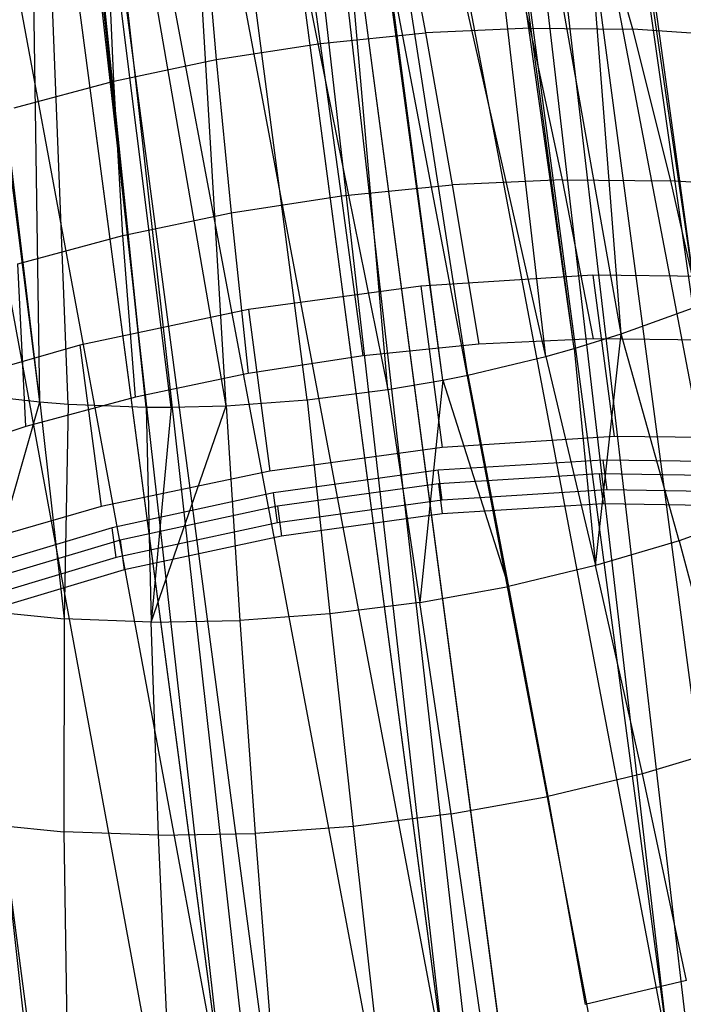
# Model space of a CAD drawing. Extents: x -23.4 to 23.6, y 0.3 to 4.
# Tile 10 of 189: x -22.5 to -22.124, y 1.08 to 1.637. Entities that reach past the tile are written whole.
import ezdxf

# ---------------------------------------------------------------- set-up
doc = ezdxf.new("R2010")
doc.units = 0
doc.header["$MEASUREMENT"] = 0
doc.layers.get('0').update_dxf_attribs({"color": 13, "linetype": 'CONTINUOUS'})

# ---------------------------------------------------------------- blocks, each defined once
blk = doc.blocks.new('FOURTY_V_PM_STL')
at = {"color": 0}
for p, q in [((-22.09624, 1.08014, -3.84648), (-22.477, 3.95314, -2.17325)), ((-22.09624, 1.08014, -3.84648), (-22.477, 3.95314, -2.17325)), ((-22.22867, 1.07115, -3.86117), (-22.60944, 3.94414, -2.18794)), ((-22.22867, 1.07115, -3.86117), (-22.60944, 3.94414, -2.18794)), ((-22.36058, 1.0508, -3.85626), (-22.74134, 3.9238, -2.18303)), ((-22.36058, 1.0508, -3.85626), (-22.74134, 3.9238, -2.18303)), ((-22.48815, 1.01971, -3.83189), (-22.86892, 3.8927, -2.15866)), ((-22.48815, 1.01971, -3.83189), (-22.86892, 3.8927, -2.15866)), ((-22.3557, 2.73792, -2.81741), (-22.13186, 1.04897, -3.80106)), ((-22.3557, 2.73792, -2.81741), (-22.13186, 1.04897, -3.80106)), ((-22.32862, 2.73885, -2.81284), (-22.13186, 1.04897, -3.80106)), ((-22.32862, 2.73885, -2.81284), (-22.13186, 1.04897, -3.80106)), ((-22.45112, 2.73052, -2.82643), (-22.13186, 1.04897, -3.80106)), ((-22.45112, 2.73052, -2.82643), (-22.13186, 1.04897, -3.80106)), ((-22.45112, 2.73052, -2.82643), (-22.25797, 1.03783, -3.81064)), ((-22.45112, 2.73052, -2.82643), (-22.25797, 1.03783, -3.81064)), ((-22.48181, 2.72679, -2.82699), (-22.25797, 1.03783, -3.81064)), ((-22.48181, 2.72679, -2.82699), (-22.25797, 1.03783, -3.81064)), ((-22.57313, 2.71171, -2.82189), (-22.25797, 1.03783, -3.81064)), ((-22.57313, 2.71171, -2.82189), (-22.25797, 1.03783, -3.81064)), ((-22.57313, 2.71171, -2.82189), (-22.38262, 1.01573, -3.80106)), ((-22.57313, 2.71171, -2.82189), (-22.38262, 1.01573, -3.80106)), ((-22.60646, 2.70469, -2.81741), (-22.38262, 1.01573, -3.80106)), ((-22.60646, 2.70469, -2.81741), (-22.38262, 1.01573, -3.80106)), ((-22.69114, 2.68294, -2.79935), (-22.38262, 1.01573, -3.80106)), ((-22.69114, 2.68294, -2.79935), (-22.38262, 1.01573, -3.80106)), ((-21.9951, 0.31709, -2.51327), (-22.29972, 2.61548, -1.17469)), ((-21.9951, 0.31709, -2.51327), (-22.29972, 2.61548, -1.17469)), ((-22.12531, 0.29127, -2.49858), (-22.42993, 2.58967, -1.15999)), ((-22.12531, 0.29127, -2.49858), (-22.42993, 2.58967, -1.15999)), ((-22.25796, 0.27655, -2.50349), (-22.56258, 2.57495, -1.1649)), ((-22.25796, 0.27655, -2.50349), (-22.56258, 2.57495, -1.1649)), ((-22.38923, 0.27334, -2.52785), (-22.69385, 2.57174, -1.18927)), ((-22.38923, 0.27334, -2.52785), (-22.69385, 2.57174, -1.18927)), ((-22.11643, 1.47513, -2.28519), (-22.20606, 2.12709, -1.92897)), ((-22.11643, 1.47513, -2.28519), (-22.20606, 2.12709, -1.92897)), ((-22.15928, 1.45947, -2.26806), (-22.21161, 2.12483, -1.92634)), ((-22.11868, 1.47423, -2.28415), (-22.21161, 2.12483, -1.92634)), ((-22.15928, 1.45947, -2.26806), (-22.21161, 2.12483, -1.92634)), ((-22.11868, 1.47423, -2.28415), (-22.21161, 2.12483, -1.92634)), ((-22.11643, 1.47513, -2.28519), (-22.21161, 2.12483, -1.92634)), ((-22.11643, 1.47513, -2.28519), (-22.21161, 2.12483, -1.92634)), ((-22.20191, 1.44677, -2.25594), (-22.27789, 2.10202, -1.90227)), ((-22.20191, 1.44677, -2.25594), (-22.27789, 2.10202, -1.90227)), ((-22.18587, 1.45124, -2.25997), (-22.27789, 2.10202, -1.90227)), ((-22.18587, 1.45124, -2.25997), (-22.27789, 2.10202, -1.90227)), ((-22.18587, 1.45124, -2.25997), (-22.27384, 2.10321, -1.90338)), ((-22.18587, 1.45124, -2.25997), (-22.27384, 2.10321, -1.90338)), ((-22.15928, 1.45947, -2.26806), (-22.27384, 2.10321, -1.90338)), ((-22.15928, 1.45947, -2.26806), (-22.27384, 2.10321, -1.90338)), ((-22.29127, 1.42805, -2.24413), (-22.34883, 2.08501, -1.8892)), ((-22.29127, 1.42805, -2.24413), (-22.34883, 2.08501, -1.8892)), ((-22.26019, 1.43342, -2.24628), (-22.34883, 2.08501, -1.8892)), ((-22.26019, 1.43342, -2.24628), (-22.34883, 2.08501, -1.8892)), ((-22.26019, 1.43342, -2.24628), (-22.3467, 2.08543, -1.88943)), ((-22.24607, 1.43625, -2.24794), (-22.3467, 2.08543, -1.88943)), ((-22.26019, 1.43342, -2.24628), (-22.3467, 2.08543, -1.88943)), ((-22.24607, 1.43625, -2.24794), (-22.3467, 2.08543, -1.88943)), ((-22.20191, 1.44677, -2.25594), (-22.3467, 2.08543, -1.88943)), ((-22.20191, 1.44677, -2.25594), (-22.3467, 2.08543, -1.88943)), ((-22.48823, 1.42103, -2.27691), (-22.57056, 2.07357, -1.92001)), ((-22.48823, 1.42103, -2.27691), (-22.57056, 2.07357, -1.92001)), ((-22.48823, 1.42103, -2.27691), (-22.56651, 2.07319, -1.91844)), ((-22.48823, 1.42103, -2.27691), (-22.56651, 2.07319, -1.91844)), ((-22.42215, 2.07435, -1.88757), (-22.29127, 1.42805, -2.24413)), ((-22.38274, 1.41891, -2.24926), (-22.42215, 2.07435, -1.88757)), ((-22.38274, 1.41891, -2.24926), (-22.42215, 2.07435, -1.88757)), ((-22.337, 1.42224, -2.24457), (-22.42215, 2.07435, -1.88757)), ((-22.337, 1.42224, -2.24457), (-22.42215, 2.07435, -1.88757)), ((-22.42215, 2.07435, -1.88757), (-22.29127, 1.42805, -2.24413)), ((-22.48823, 1.42103, -2.27691), (-22.49763, 2.07035, -1.89788)), ((-22.47217, 1.41977, -2.27109), (-22.49763, 2.07035, -1.89788)), ((-22.48823, 1.42103, -2.27691), (-22.49763, 2.07035, -1.89788)), ((-22.47217, 1.41977, -2.27109), (-22.49763, 2.07035, -1.89788)), ((-22.42797, 1.41808, -2.25813), (-22.49763, 2.07035, -1.89788)), ((-22.42797, 1.41808, -2.25813), (-22.49763, 2.07035, -1.89788)), ((-22.42797, 1.41808, -2.25813), (-22.49549, 2.07036, -1.89742)), ((-22.41384, 1.41807, -2.25489), (-22.49549, 2.07036, -1.89742)), ((-22.42797, 1.41808, -2.25813), (-22.49549, 2.07036, -1.89742)), ((-22.41384, 1.41807, -2.25489), (-22.49549, 2.07036, -1.89742)), ((-22.38274, 1.41891, -2.24926), (-22.49549, 2.07036, -1.89742)), ((-22.38274, 1.41891, -2.24926), (-22.49549, 2.07036, -1.89742)), ((-22.23507, 2.03302, -1.57962), (-22.03762, 0.3379, -2.55869)), ((-22.23507, 2.03302, -1.57962), (-22.03762, 0.3379, -2.55869)), ((-22.23507, 2.03302, -1.57962), (-21.91821, 0.3703, -2.58715)), ((-22.23507, 2.03302, -1.57962), (-21.91821, 0.3703, -2.58715)), ((-22.26147, 2.02686, -1.57504), (-22.03762, 0.3379, -2.55869)), ((-22.26147, 2.02686, -1.57504), (-22.03762, 0.3379, -2.55869)), ((-22.38612, 2.00476, -1.56546), (-22.16227, 0.3158, -2.54911)), ((-22.38612, 2.00476, -1.56546), (-22.16227, 0.3158, -2.54911)), ((-22.35552, 2.00914, -1.56603), (-22.16227, 0.3158, -2.54911)), ((-22.35552, 2.00914, -1.56603), (-22.16227, 0.3158, -2.54911)), ((-22.35552, 2.00914, -1.56603), (-22.03762, 0.3379, -2.55869)), ((-22.35552, 2.00914, -1.56603), (-22.03762, 0.3379, -2.55869)), ((-22.51222, 1.99362, -1.57504), (-22.28838, 0.30467, -2.55869)), ((-22.51222, 1.99362, -1.57504), (-22.28838, 0.30467, -2.55869)), ((-22.47822, 1.99553, -1.57057), (-22.28838, 0.30467, -2.55869)), ((-22.47822, 1.99553, -1.57057), (-22.28838, 0.30467, -2.55869)), ((-22.47822, 1.99553, -1.57057), (-22.16227, 0.3158, -2.54911)), ((-22.47822, 1.99553, -1.57057), (-22.16227, 0.3158, -2.54911)), ((-22.59964, 1.99256, -1.59311), (-22.41211, 0.30484, -2.58715)), ((-22.59964, 1.99256, -1.59311), (-22.41211, 0.30484, -2.58715)), ((-22.59964, 1.99256, -1.59311), (-22.28838, 0.30467, -2.55869)), ((-22.59964, 1.99256, -1.59311), (-22.28838, 0.30467, -2.55869)), ((-22.28514, 1.7111, -3.18357), (-22.26996, 1.62964, -3.27389)), ((-22.28514, 1.7111, -3.18357), (-22.26996, 1.62964, -3.27389)), ((-22.2109, 1.63234, -3.26509), (-22.22999, 1.71362, -3.17535)), ((-22.2109, 1.63234, -3.26509), (-22.22999, 1.71362, -3.17535)), ((-22.15284, 1.63178, -3.25092), (-22.17576, 1.7131, -3.16212)), ((-22.15284, 1.63178, -3.25092), (-22.17576, 1.7131, -3.16212)), ((-22.32934, 1.62371, -3.27722), (-22.3406, 1.70556, -3.18668)), ((-22.32934, 1.62371, -3.27722), (-22.3406, 1.70556, -3.18668)), ((-22.39573, 1.69707, -3.18464), (-22.38837, 1.61461, -3.27504)), ((-22.39573, 1.69707, -3.18464), (-22.38837, 1.61461, -3.27504)), ((-22.44639, 1.60246, -3.26737), (-22.44992, 1.68571, -3.17748)), ((-22.44639, 1.60246, -3.26737), (-22.44992, 1.68571, -3.17748)), ((-22.2109, 1.63234, -3.26509), (-22.26996, 1.62964, -3.27389)), ((-22.2109, 1.63234, -3.26509), (-22.26996, 1.62964, -3.27389)), ((-22.19253, 1.54661, -3.35074), (-22.2109, 1.63234, -3.26509)), ((-22.2109, 1.63234, -3.26509), (-22.15284, 1.63178, -3.25092)), ((-22.2109, 1.63234, -3.26509), (-22.15284, 1.63178, -3.25092)), ((-22.19253, 1.54661, -3.35074), (-22.2109, 1.63234, -3.26509)), ((-22.09643, 1.62797, -3.23154), (-22.15284, 1.63178, -3.25092)), ((-22.09643, 1.62797, -3.23154), (-22.15284, 1.63178, -3.25092)), ((-22.13123, 1.54602, -3.33578), (-22.15284, 1.63178, -3.25092)), ((-22.13123, 1.54602, -3.33578), (-22.15284, 1.63178, -3.25092)), ((-22.32934, 1.62371, -3.27722), (-22.26996, 1.62964, -3.27389)), ((-22.32934, 1.62371, -3.27722), (-22.26996, 1.62964, -3.27389)), ((-22.26996, 1.62964, -3.27389), (-22.25487, 1.54376, -3.36003)), ((-22.26996, 1.62964, -3.27389), (-22.25487, 1.54376, -3.36003)), ((-22.38837, 1.61461, -3.27504), (-22.32934, 1.62371, -3.27722)), ((-22.38837, 1.61461, -3.27504), (-22.32934, 1.62371, -3.27722)), ((-22.31756, 1.53749, -3.36355), (-22.32934, 1.62371, -3.27722)), ((-22.31756, 1.53749, -3.36355), (-22.32934, 1.62371, -3.27722)), ((-22.44639, 1.60246, -3.26737), (-22.38837, 1.61461, -3.27504)), ((-22.44639, 1.60246, -3.26737), (-22.38837, 1.61461, -3.27504)), ((-22.38837, 1.61461, -3.27504), (-22.37988, 1.52789, -3.36124)), ((-22.38837, 1.61461, -3.27504), (-22.37988, 1.52789, -3.36124)), ((-22.50273, 1.58738, -3.2543), (-22.44639, 1.60246, -3.26737)), ((-22.50273, 1.58738, -3.2543), (-22.44639, 1.60246, -3.26737)), ((-22.44113, 1.51506, -3.35315), (-22.44639, 1.60246, -3.26737)), ((-22.44113, 1.51506, -3.35315), (-22.44639, 1.60246, -3.26737)), ((-22.31756, 1.53749, -3.36355), (-22.25487, 1.54376, -3.36003)), ((-22.31756, 1.53749, -3.36355), (-22.25487, 1.54376, -3.36003)), ((-22.19253, 1.54661, -3.35074), (-22.25487, 1.54376, -3.36003)), ((-22.19253, 1.54661, -3.35074), (-22.25487, 1.54376, -3.36003)), ((-22.25487, 1.54376, -3.36003), (-22.23993, 1.45366, -3.44179)), ((-22.25487, 1.54376, -3.36003), (-22.23993, 1.45366, -3.44179)), ((-22.17493, 1.45664, -3.4321), (-22.19253, 1.54661, -3.35074)), ((-22.19253, 1.54661, -3.35074), (-22.13123, 1.54602, -3.33578)), ((-22.19253, 1.54661, -3.35074), (-22.13123, 1.54602, -3.33578)), ((-22.17493, 1.45664, -3.4321), (-22.19253, 1.54661, -3.35074)), ((-22.07168, 1.54199, -3.31532), (-22.13123, 1.54602, -3.33578)), ((-22.07168, 1.54199, -3.31532), (-22.13123, 1.54602, -3.33578)), ((-22.11101, 1.45602, -3.4165), (-22.13123, 1.54602, -3.33578)), ((-22.11101, 1.45602, -3.4165), (-22.13123, 1.54602, -3.33578)), ((-22.37988, 1.52789, -3.36124), (-22.31756, 1.53749, -3.36355)), ((-22.37988, 1.52789, -3.36124), (-22.31756, 1.53749, -3.36355)), ((-22.3053, 1.44713, -3.44545), (-22.31756, 1.53749, -3.36355)), ((-22.3053, 1.44713, -3.44545), (-22.31756, 1.53749, -3.36355)), ((-22.44113, 1.51506, -3.35315), (-22.37988, 1.52789, -3.36124)), ((-22.44113, 1.51506, -3.35315), (-22.37988, 1.52789, -3.36124)), ((-22.37988, 1.52789, -3.36124), (-22.37029, 1.43712, -3.44305)), ((-22.37988, 1.52789, -3.36124), (-22.37029, 1.43712, -3.44305)), ((-22.50061, 1.49915, -3.33936), (-22.44113, 1.51506, -3.35315)), ((-22.50061, 1.49915, -3.33936), (-22.44113, 1.51506, -3.35315)), ((-22.43415, 1.42374, -3.43461), (-22.44113, 1.51506, -3.35315)), ((-22.43415, 1.42374, -3.43461), (-22.44113, 1.51506, -3.35315)), ((-22.49617, 1.40715, -3.42023), (-22.50061, 1.49915, -3.33936)), ((-22.49617, 1.40715, -3.42023), (-22.50061, 1.49915, -3.33936)), ((-22.17532, 1.4927, -3.4941), (-22.27275, 1.48649, -3.50562)), ((-22.17532, 1.4927, -3.4941), (-22.27275, 1.48649, -3.50562)), ((-22.07985, 1.49172, -3.4707), (-22.17532, 1.4927, -3.4941)), ((-22.17532, 1.4927, -3.4941), (-22.16323, 1.40144, -3.54725)), ((-22.07985, 1.49172, -3.4707), (-22.17532, 1.4927, -3.4941)), ((-22.17532, 1.4927, -3.4941), (-22.16323, 1.40144, -3.54725)), ((-22.27275, 1.48649, -3.50562), (-22.37015, 1.47323, -3.50502)), ((-22.27275, 1.48649, -3.50562), (-22.37015, 1.47323, -3.50502)), ((-22.27275, 1.48649, -3.50562), (-22.26065, 1.39523, -3.55877)), ((-22.27275, 1.48649, -3.50562), (-22.26065, 1.39523, -3.55877)), ((-22.37015, 1.47323, -3.50502), (-22.46554, 1.45319, -3.49231)), ((-22.37015, 1.47323, -3.50502), (-22.46554, 1.45319, -3.49231)), ((-22.37015, 1.47323, -3.50502), (-22.35805, 1.38197, -3.55817)), ((-22.37015, 1.47323, -3.50502), (-22.35805, 1.38197, -3.55817)), ((-22.15928, 1.45947, -2.26806), (-22.11868, 1.47423, -2.28415)), ((-22.15928, 1.45947, -2.26806), (-22.11868, 1.47423, -2.28415)), ((-22.18587, 1.45124, -2.25997), (-22.15928, 1.45947, -2.26806)), ((-22.18587, 1.45124, -2.25997), (-22.15928, 1.45947, -2.26806)), ((-22.17388, 1.32847, -2.27159), (-22.15928, 1.45947, -2.26806)), ((-22.17388, 1.32847, -2.27159), (-22.15928, 1.45947, -2.26806)), ((-22.12649, 1.3426, -2.28507), (-22.15928, 1.45947, -2.26806)), ((-22.12649, 1.3426, -2.28507), (-22.15928, 1.45947, -2.26806)), ((-22.46554, 1.45319, -3.49231), (-22.55699, 1.42676, -3.46775)), ((-22.46554, 1.45319, -3.49231), (-22.55699, 1.42676, -3.46775)), ((-22.46554, 1.45319, -3.49231), (-22.45345, 1.36193, -3.54546)), ((-22.46554, 1.45319, -3.49231), (-22.45345, 1.36193, -3.54546)), ((-22.23993, 1.45366, -3.44179), (-22.3053, 1.44713, -3.44545)), ((-22.23993, 1.45366, -3.44179), (-22.3053, 1.44713, -3.44545)), ((-22.17493, 1.45664, -3.4321), (-22.23993, 1.45366, -3.44179)), ((-22.17493, 1.45664, -3.4321), (-22.23993, 1.45366, -3.44179)), ((-22.11101, 1.45602, -3.4165), (-22.17493, 1.45664, -3.4321)), ((-22.11101, 1.45602, -3.4165), (-22.17493, 1.45664, -3.4321)), ((-22.20191, 1.44677, -2.25594), (-22.18587, 1.45124, -2.25997)), ((-22.20191, 1.44677, -2.25594), (-22.18587, 1.45124, -2.25997)), ((-22.18587, 1.45124, -2.25997), (-22.17388, 1.32847, -2.27159)), ((-22.18587, 1.45124, -2.25997), (-22.17388, 1.32847, -2.27159)), ((-22.3053, 1.44713, -3.44545), (-22.37029, 1.43712, -3.44305)), ((-22.3053, 1.44713, -3.44545), (-22.37029, 1.43712, -3.44305)), ((-22.24607, 1.43625, -2.24794), (-22.20191, 1.44677, -2.25594)), ((-22.24607, 1.43625, -2.24794), (-22.20191, 1.44677, -2.25594)), ((-22.20191, 1.44677, -2.25594), (-22.17388, 1.32847, -2.27159)), ((-22.20191, 1.44677, -2.25594), (-22.17388, 1.32847, -2.27159)), ((-22.37029, 1.43712, -3.44305), (-22.43415, 1.42374, -3.43461)), ((-22.37029, 1.43712, -3.44305), (-22.43415, 1.42374, -3.43461)), ((-22.29127, 1.42805, -2.24413), (-22.26019, 1.43342, -2.24628)), ((-22.29127, 1.42805, -2.24413), (-22.26019, 1.43342, -2.24628)), ((-22.26019, 1.43342, -2.24628), (-22.27325, 1.30766, -2.25846)), ((-22.26019, 1.43342, -2.24628), (-22.27325, 1.30766, -2.25846)), ((-22.26019, 1.43342, -2.24628), (-22.24607, 1.43625, -2.24794)), ((-22.26019, 1.43342, -2.24628), (-22.24607, 1.43625, -2.24794)), ((-22.26019, 1.43342, -2.24628), (-22.22299, 1.31678, -2.26269)), ((-22.26019, 1.43342, -2.24628), (-22.22299, 1.31678, -2.26269)), ((-22.24607, 1.43625, -2.24794), (-22.22299, 1.31678, -2.26269)), ((-22.24607, 1.43625, -2.24794), (-22.22299, 1.31678, -2.26269)), ((-22.337, 1.42224, -2.24457), (-22.29127, 1.42805, -2.24413)), ((-22.337, 1.42224, -2.24457), (-22.29127, 1.42805, -2.24413)), ((-22.29127, 1.42805, -2.24413), (-22.27325, 1.30766, -2.25846)), ((-22.29127, 1.42805, -2.24413), (-22.27325, 1.30766, -2.25846)), ((-22.52188, 1.3031, -2.30722), (-22.48823, 1.42103, -2.27691)), ((-22.52188, 1.3031, -2.30722), (-22.48823, 1.42103, -2.27691)), ((-22.51486, 1.42395, -2.28798), (-22.48823, 1.42103, -2.27691)), ((-22.51486, 1.42395, -2.28798), (-22.48823, 1.42103, -2.27691)), ((-22.43415, 1.42374, -3.43461), (-22.49617, 1.40715, -3.42023)), ((-22.43415, 1.42374, -3.43461), (-22.49617, 1.40715, -3.42023)), ((-22.48823, 1.42103, -2.27691), (-22.47217, 1.41977, -2.27109)), ((-22.48823, 1.42103, -2.27691), (-22.47217, 1.41977, -2.27109)), ((-22.48823, 1.42103, -2.27691), (-22.47441, 1.29845, -2.28843)), ((-22.48823, 1.42103, -2.27691), (-22.47441, 1.29845, -2.28843)), ((-22.47217, 1.41977, -2.27109), (-22.47441, 1.29845, -2.28843)), ((-22.47217, 1.41977, -2.27109), (-22.47441, 1.29845, -2.28843)), ((-22.47217, 1.41977, -2.27109), (-22.42797, 1.41808, -2.25813)), ((-22.47217, 1.41977, -2.27109), (-22.42797, 1.41808, -2.25813)), ((-22.38274, 1.41891, -2.24926), (-22.337, 1.42224, -2.24457)), ((-22.38274, 1.41891, -2.24926), (-22.337, 1.42224, -2.24457)), ((-22.337, 1.42224, -2.24457), (-22.3241, 1.3012, -2.25895)), ((-22.337, 1.42224, -2.24457), (-22.3241, 1.3012, -2.25895)), ((-22.42797, 1.41808, -2.25813), (-22.41384, 1.41807, -2.25489)), ((-22.42797, 1.41808, -2.25813), (-22.42526, 1.29657, -2.27403)), ((-22.42797, 1.41808, -2.25813), (-22.41384, 1.41807, -2.25489)), ((-22.42797, 1.41808, -2.25813), (-22.42526, 1.29657, -2.27403)), ((-22.42526, 1.29657, -2.27403), (-22.38274, 1.41891, -2.24926)), ((-22.42526, 1.29657, -2.27403), (-22.38274, 1.41891, -2.24926)), ((-22.41384, 1.41807, -2.25489), (-22.42526, 1.29657, -2.27403)), ((-22.41384, 1.41807, -2.25489), (-22.42526, 1.29657, -2.27403)), ((-22.41384, 1.41807, -2.25489), (-22.38274, 1.41891, -2.24926)), ((-22.41384, 1.41807, -2.25489), (-22.38274, 1.41891, -2.24926)), ((-22.38274, 1.41891, -2.24926), (-22.37496, 1.2975, -2.26416)), ((-22.38274, 1.41891, -2.24926), (-22.37496, 1.2975, -2.26416)), ((-22.49617, 1.40715, -3.42023), (-22.55565, 1.38753, -3.40007)), ((-22.49617, 1.40715, -3.42023), (-22.55565, 1.38753, -3.40007)), ((-22.16323, 1.40144, -3.54725), (-22.26065, 1.39523, -3.55877)), ((-22.16323, 1.40144, -3.54725), (-22.26065, 1.39523, -3.55877)), ((-22.06776, 1.40046, -3.52385), (-22.16323, 1.40144, -3.54725)), ((-22.06776, 1.40046, -3.52385), (-22.16323, 1.40144, -3.54725)), ((-22.26065, 1.39523, -3.55877), (-22.35805, 1.38197, -3.55817)), ((-22.26065, 1.39523, -3.55877), (-22.35805, 1.38197, -3.55817)), ((-22.1695, 1.3882, -3.48659), (-22.26278, 1.38242, -3.49789)), ((-22.1695, 1.3882, -3.48659), (-22.26278, 1.38242, -3.49789)), ((-22.16726, 1.3713, -3.49643), (-22.1695, 1.3882, -3.48659)), ((-22.16726, 1.3713, -3.49643), (-22.1695, 1.3882, -3.48659)), ((-22.07827, 1.38677, -3.46337), (-22.1695, 1.3882, -3.48659)), ((-22.07827, 1.38677, -3.46337), (-22.1695, 1.3882, -3.48659)), ((-22.35805, 1.38197, -3.55817), (-22.45345, 1.36193, -3.54546)), ((-22.35805, 1.38197, -3.55817), (-22.45345, 1.36193, -3.54546)), ((-22.26278, 1.38242, -3.49789), (-22.35605, 1.36957, -3.49704)), ((-22.26278, 1.38242, -3.49789), (-22.35605, 1.36957, -3.49704)), ((-22.26055, 1.36552, -3.50774), (-22.26278, 1.38242, -3.49789)), ((-22.26055, 1.36552, -3.50774), (-22.26278, 1.38242, -3.49789)), ((-22.17175, 1.38031, -3.47356), (-22.26276, 1.37468, -3.48459)), ((-22.17175, 1.38031, -3.47356), (-22.26276, 1.37468, -3.48459)), ((-22.08275, 1.37892, -3.45091), (-22.17175, 1.38031, -3.47356)), ((-22.17175, 1.38031, -3.47356), (-22.16951, 1.36341, -3.4834)), ((-22.08275, 1.37892, -3.45091), (-22.17175, 1.38031, -3.47356)), ((-22.17175, 1.38031, -3.47356), (-22.16951, 1.36341, -3.4834)), ((-22.35605, 1.36957, -3.49704), (-22.4472, 1.34992, -3.48405)), ((-22.35605, 1.36957, -3.49704), (-22.4472, 1.34992, -3.48405)), ((-22.35381, 1.35267, -3.50688), (-22.35605, 1.36957, -3.49704)), ((-22.35381, 1.35267, -3.50688), (-22.35605, 1.36957, -3.49704)), ((-22.26276, 1.37468, -3.48459), (-22.35374, 1.36213, -3.48376)), ((-22.26276, 1.37468, -3.48459), (-22.35374, 1.36213, -3.48376)), ((-22.26276, 1.37468, -3.48459), (-22.26052, 1.35778, -3.49443)), ((-22.26276, 1.37468, -3.48459), (-22.26052, 1.35778, -3.49443)), ((-22.16726, 1.3713, -3.49643), (-22.26055, 1.36552, -3.50774)), ((-22.16726, 1.3713, -3.49643), (-22.26055, 1.36552, -3.50774)), ((-22.07603, 1.36987, -3.47321), (-22.16726, 1.3713, -3.49643)), ((-22.07603, 1.36987, -3.47321), (-22.16726, 1.3713, -3.49643)), ((-22.26055, 1.36552, -3.50774), (-22.35381, 1.35267, -3.50688)), ((-22.26055, 1.36552, -3.50774), (-22.35381, 1.35267, -3.50688)), ((-22.45345, 1.36193, -3.54546), (-22.54489, 1.3355, -3.5209)), ((-22.45345, 1.36193, -3.54546), (-22.54489, 1.3355, -3.5209)), ((-22.35374, 1.36213, -3.48376), (-22.44267, 1.34297, -3.47108)), ((-22.35374, 1.36213, -3.48376), (-22.44267, 1.34297, -3.47108)), ((-22.35374, 1.36213, -3.48376), (-22.3515, 1.34523, -3.4936)), ((-22.35374, 1.36213, -3.48376), (-22.3515, 1.34523, -3.4936)), ((-22.16951, 1.36341, -3.4834), (-22.26052, 1.35778, -3.49443)), ((-22.16951, 1.36341, -3.4834), (-22.26052, 1.35778, -3.49443)), ((-22.08051, 1.36202, -3.46075), (-22.16951, 1.36341, -3.4834)), ((-22.08051, 1.36202, -3.46075), (-22.16951, 1.36341, -3.4834)), ((-22.08134, 1.35901, -2.30296), (-22.12649, 1.3426, -2.28507)), ((-22.08134, 1.35901, -2.30296), (-22.12649, 1.3426, -2.28507)), ((-22.26052, 1.35778, -3.49443), (-22.3515, 1.34523, -3.4936)), ((-22.26052, 1.35778, -3.49443), (-22.3515, 1.34523, -3.4936)), ((-22.4472, 1.34992, -3.48405), (-22.53421, 1.32391, -3.4592)), ((-22.4472, 1.34992, -3.48405), (-22.53421, 1.32391, -3.4592)), ((-22.44496, 1.33302, -3.49389), (-22.4472, 1.34992, -3.48405)), ((-22.44496, 1.33302, -3.49389), (-22.4472, 1.34992, -3.48405)), ((-22.35381, 1.35267, -3.50688), (-22.44496, 1.33302, -3.49389)), ((-22.35381, 1.35267, -3.50688), (-22.44496, 1.33302, -3.49389)), ((-22.44267, 1.34297, -3.47108), (-22.52755, 1.3176, -3.44684)), ((-22.44267, 1.34297, -3.47108), (-22.52755, 1.3176, -3.44684)), ((-22.44267, 1.34297, -3.47108), (-22.44043, 1.32607, -3.48092)), ((-22.44267, 1.34297, -3.47108), (-22.44043, 1.32607, -3.48092)), ((-22.3515, 1.34523, -3.4936), (-22.44043, 1.32607, -3.48092)), ((-22.3515, 1.34523, -3.4936), (-22.44043, 1.32607, -3.48092)), ((-22.12649, 1.3426, -2.28507), (-22.17388, 1.32847, -2.27159)), ((-22.12649, 1.3426, -2.28507), (-22.17388, 1.32847, -2.27159)), ((-22.12649, 1.3426, -2.28507), (-22.09576, 1.22614, -2.30778)), ((-22.12649, 1.3426, -2.28507), (-22.09576, 1.22614, -2.30778)), ((-22.44496, 1.33302, -3.49389), (-22.53197, 1.30701, -3.46904)), ((-22.44496, 1.33302, -3.49389), (-22.53197, 1.30701, -3.46904)), ((-22.44043, 1.32607, -3.48092), (-22.52531, 1.3007, -3.45668)), ((-22.44043, 1.32607, -3.48092), (-22.52531, 1.3007, -3.45668)), ((-22.17388, 1.32847, -2.27159), (-22.22299, 1.31678, -2.26269)), ((-22.17388, 1.32847, -2.27159), (-22.22299, 1.31678, -2.26269)), ((-22.14737, 1.21075, -2.29311), (-22.17388, 1.32847, -2.27159)), ((-22.14737, 1.21075, -2.29311), (-22.17388, 1.32847, -2.27159)), ((-22.27325, 1.30766, -2.25846), (-22.22299, 1.31678, -2.26269)), ((-22.27325, 1.30766, -2.25846), (-22.22299, 1.31678, -2.26269)), ((-22.22299, 1.31678, -2.26269), (-22.20085, 1.19802, -2.28341)), ((-22.22299, 1.31678, -2.26269), (-22.20085, 1.19802, -2.28341)), ((-22.52188, 1.3031, -2.30722), (-22.47441, 1.29845, -2.28843)), ((-22.52188, 1.3031, -2.30722), (-22.47441, 1.29845, -2.28843)), ((-22.27325, 1.30766, -2.25846), (-22.3241, 1.3012, -2.25895)), ((-22.27325, 1.30766, -2.25846), (-22.3241, 1.3012, -2.25895)), ((-22.25559, 1.18808, -2.27881), (-22.27325, 1.30766, -2.25846)), ((-22.25559, 1.18808, -2.27881), (-22.27325, 1.30766, -2.25846)), ((-22.47441, 1.29845, -2.28843), (-22.47464, 1.17806, -2.31145)), ((-22.47441, 1.29845, -2.28843), (-22.47464, 1.17806, -2.31145)), ((-22.42526, 1.29657, -2.27403), (-22.47441, 1.29845, -2.28843)), ((-22.42526, 1.29657, -2.27403), (-22.47441, 1.29845, -2.28843)), ((-22.42526, 1.29657, -2.27403), (-22.37496, 1.2975, -2.26416)), ((-22.42526, 1.29657, -2.27403), (-22.37496, 1.2975, -2.26416)), ((-22.3241, 1.3012, -2.25895), (-22.37496, 1.2975, -2.26416)), ((-22.3241, 1.3012, -2.25895), (-22.37496, 1.2975, -2.26416)), ((-22.37496, 1.2975, -2.26416), (-22.36634, 1.17702, -2.28501)), ((-22.37496, 1.2975, -2.26416), (-22.36634, 1.17702, -2.28501)), ((-22.3241, 1.3012, -2.25895), (-22.31096, 1.18106, -2.27934)), ((-22.3241, 1.3012, -2.25895), (-22.31096, 1.18106, -2.27934)), ((-22.42111, 1.17602, -2.29576), (-22.42526, 1.29657, -2.27403)), ((-22.42111, 1.17602, -2.29576), (-22.42526, 1.29657, -2.27403)), ((-22.09576, 1.22614, -2.30778), (-22.14737, 1.21075, -2.29311)), ((-22.09576, 1.22614, -2.30778), (-22.14737, 1.21075, -2.29311)), ((-22.14737, 1.21075, -2.29311), (-22.20085, 1.19802, -2.28341)), ((-22.14737, 1.21075, -2.29311), (-22.20085, 1.19802, -2.28341)), ((-22.12244, 1.09389, -2.32043), (-22.14737, 1.21075, -2.29311)), ((-22.12244, 1.09389, -2.32043), (-22.14737, 1.21075, -2.29311)), ((-22.25559, 1.18808, -2.27881), (-22.20085, 1.19802, -2.28341)), ((-22.25559, 1.18808, -2.27881), (-22.20085, 1.19802, -2.28341)), ((-22.20085, 1.19802, -2.28341), (-22.1797, 1.08026, -2.31005)), ((-22.20085, 1.19802, -2.28341), (-22.1797, 1.08026, -2.31005)), ((-22.25559, 1.18808, -2.27881), (-22.31096, 1.18106, -2.27934)), ((-22.25559, 1.18808, -2.27881), (-22.31096, 1.18106, -2.27934)), ((-22.23831, 1.06962, -2.30512), (-22.25559, 1.18808, -2.27881)), ((-22.23831, 1.06962, -2.30512), (-22.25559, 1.18808, -2.27881)), ((-22.52633, 1.18313, -2.33191), (-22.47464, 1.17806, -2.31145)), ((-22.52633, 1.18313, -2.33191), (-22.47464, 1.17806, -2.31145)), ((-22.31096, 1.18106, -2.27934), (-22.36634, 1.17702, -2.28501)), ((-22.31096, 1.18106, -2.27934), (-22.36634, 1.17702, -2.28501)), ((-22.31096, 1.18106, -2.27934), (-22.2976, 1.0621, -2.30569)), ((-22.31096, 1.18106, -2.27934), (-22.2976, 1.0621, -2.30569)), ((-22.42111, 1.17602, -2.29576), (-22.47464, 1.17806, -2.31145)), ((-22.47464, 1.17806, -2.31145), (-22.47286, 1.05889, -2.34007)), ((-22.42111, 1.17602, -2.29576), (-22.47464, 1.17806, -2.31145)), ((-22.47464, 1.17806, -2.31145), (-22.47286, 1.05889, -2.34007)), ((-22.42111, 1.17602, -2.29576), (-22.36634, 1.17702, -2.28501)), ((-22.42111, 1.17602, -2.29576), (-22.36634, 1.17702, -2.28501)), ((-22.41554, 1.0567, -2.32327), (-22.42111, 1.17602, -2.29576)), ((-22.41554, 1.0567, -2.32327), (-22.42111, 1.17602, -2.29576)), ((-22.36634, 1.17702, -2.28501), (-22.3569, 1.05777, -2.31176)), ((-22.36634, 1.17702, -2.28501), (-22.3569, 1.05777, -2.31176)), ((-22.12244, 1.09389, -2.32043), (-22.1797, 1.08026, -2.31005)), ((-22.12244, 1.09389, -2.32043), (-22.1797, 1.08026, -2.31005))]:
    blk.add_line(p, q, dxfattribs=at)

msp = doc.modelspace()

# ---------------------------------------------------------------- block references
at = {"color": 0}
msp.add_blockref('FOURTY_V_PM_STL', (0, 0), dxfattribs=at)

doc.saveas('drawing.dxf')
